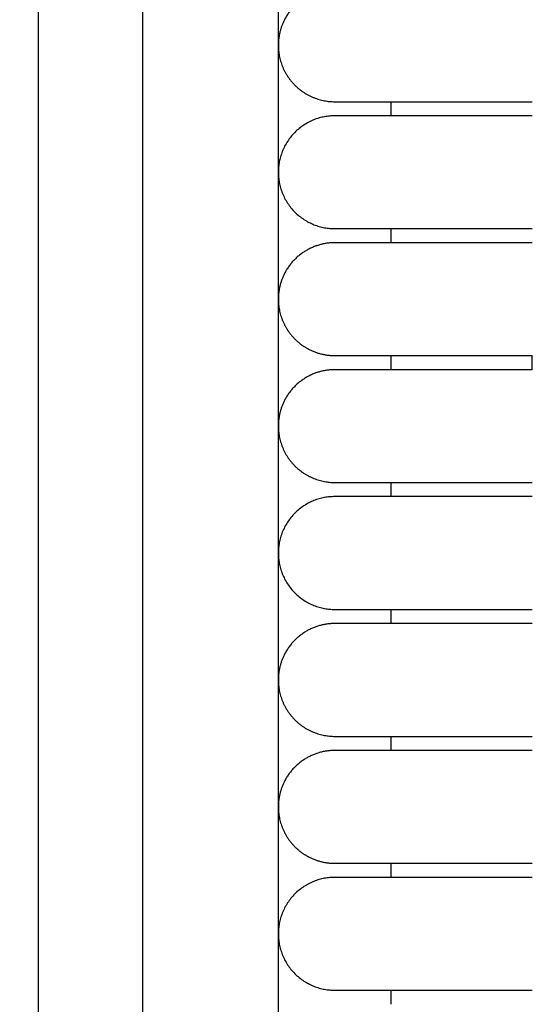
# Model space of a CAD drawing. Header units: millimetres. Extents: x -31695 to -19845, y -5614 to 7253.
# Tile 173 of 256: x -29464 to -29446, y 4676 to 4711. Entities that reach past the tile are written whole.
import ezdxf

# ---------------------------------------------------------------- set-up
doc = ezdxf.new("R2010")
doc.units = ezdxf.units.MM
doc.layers.add('2d', color=7, linetype='Continuous', true_color=0x000000)

msp = doc.modelspace()

# ---------------------------------------------------------------- linework, layer by layer
at = {"layer": '2d', "linetype": 'Continuous', "lineweight": -3}
msp.add_lwpolyline([(-29455.065, 4642.495), (-29455.065, 5407.495)], dxfattribs=at)
for points, knots in [([(-29460.52, 4624.902), (-29460.437, 4626.341), (-29460.368, 4627.78), (-29460.309, 4629.221), (-29460.245, 4630.779), (-29460.193, 4632.338), (-29460.149, 4633.897), (-29460.103, 4635.575), (-29460.065, 4637.252), (-29460.035, 4638.931), (-29460.001, 4640.756), (-29459.976, 4642.581), (-29459.956, 4644.407), (-29459.935, 4646.353), (-29459.92, 4648.299), (-29459.908, 4650.245), (-29459.896, 4652.277), (-29459.889, 4654.31), (-29459.884, 4656.342), (-29459.878, 4658.489), (-29459.876, 4660.636), (-29459.874, 4662.783), (-29459.872, 4666.01), (-29459.872, 4669.236), (-29459.872, 4672.463), (-29459.873, 4682.95), (-29459.873, 4693.438), (-29459.873, 4703.926), (-29459.873, 4715.826), (-29459.873, 4727.727), (-29459.873, 4739.627), (-29459.873, 4752.869), (-29459.873, 4766.11), (-29459.873, 4779.351), (-29459.873, 4793.947), (-29459.873, 4808.544), (-29459.873, 4823.14), (-29459.873, 4854.606), (-29459.873, 4886.071), (-29459.873, 4917.536), (-29459.873, 4950.544), (-29459.873, 4983.553), (-29459.873, 5016.561), (-29459.873, 5049.57), (-29459.873, 5082.578), (-29459.873, 5115.586), (-29459.873, 5131.318), (-29459.873, 5147.051), (-29459.873, 5162.784), (-29459.873, 5178.517), (-29459.873, 5194.251), (-29459.873, 5209.983), (-29459.873, 5217.281), (-29459.873, 5224.579), (-29459.873, 5231.877), (-29459.873, 5239.175), (-29459.873, 5246.473), (-29459.873, 5253.771), (-29459.873, 5259.091), (-29459.873, 5264.412), (-29459.873, 5269.732)], [0, 0, 0, 0, 4.32571, 4.32571, 4.32571, 9.006348, 9.006348, 9.006348, 14.041632, 14.041632, 14.041632, 19.519096, 19.519096, 19.519096, 25.35732, 25.35732, 25.35732, 31.454857, 31.454857, 31.454857, 37.895938, 37.895938, 37.895938, 47.575429, 47.575429, 47.575429, 79.038556, 79.038556, 79.038556, 114.740207, 114.740207, 114.740207, 154.464201, 154.464201, 154.464201, 198.253062, 198.253062, 198.253062, 292.648844, 292.648844, 292.648844, 391.674129, 391.674129, 391.674129, 490.698643, 490.698643, 490.698643, 537.896832, 537.896832, 537.896832, 585.096367, 585.096367, 585.096367, 606.990068, 606.990068, 606.990068, 628.884072, 628.884072, 628.884072, 644.845046, 644.845046, 644.845046, 644.845046]), ([(-29464.231, 4625.082), (-29464.148, 4626.499), (-29464.079, 4627.927), (-29464.02, 4629.346), (-29463.956, 4630.891), (-29463.904, 4632.436), (-29463.86, 4633.982), (-29463.813, 4635.649), (-29463.775, 4637.316), (-29463.744, 4638.984), (-29463.71, 4640.802), (-29463.684, 4642.619), (-29463.663, 4644.437), (-29463.641, 4646.378), (-29463.625, 4648.318), (-29463.613, 4650.259), (-29463.6, 4652.288), (-29463.592, 4654.317), (-29463.586, 4656.346), (-29463.579, 4658.491), (-29463.576, 4660.636), (-29463.574, 4662.782), (-29463.571, 4665.264), (-29463.57, 4667.746), (-29463.57, 4670.228), (-29463.569, 4670.972), (-29463.569, 4671.716), (-29463.569, 4672.46), (-29463.566, 4682.948), (-29463.563, 4693.436), (-29463.561, 4703.924), (-29463.559, 4715.824), (-29463.557, 4727.725), (-29463.555, 4739.626), (-29463.554, 4752.867), (-29463.552, 4766.109), (-29463.551, 4779.35), (-29463.55, 4793.947), (-29463.549, 4808.543), (-29463.548, 4823.14), (-29463.547, 4854.605), (-29463.546, 4886.07), (-29463.546, 4917.536), (-29463.546, 4950.544), (-29463.546, 4983.553), (-29463.546, 5016.561), (-29463.546, 5049.569), (-29463.546, 5082.578), (-29463.546, 5115.586), (-29463.546, 5131.319), (-29463.546, 5147.051), (-29463.547, 5162.784), (-29463.547, 5178.517), (-29463.548, 5194.251), (-29463.549, 5209.984), (-29463.549, 5217.282), (-29463.549, 5224.58), (-29463.55, 5231.878), (-29463.55, 5238.188), (-29463.551, 5244.497), (-29463.551, 5250.807)], [0, 0, 0, 0, 4.271346, 4.271346, 4.271346, 8.910793, 8.910793, 8.910793, 13.915218, 13.915218, 13.915218, 19.369775, 19.369775, 19.369775, 25.191998, 25.191998, 25.191998, 31.279337, 31.279337, 31.279337, 37.714779, 37.714779, 37.714779, 45.161136, 45.161136, 45.161136, 47.392834, 47.392834, 47.392834, 78.857016, 78.857016, 78.857016, 114.55941, 114.55941, 114.55941, 154.283912, 154.283912, 154.283912, 198.073133, 198.073133, 198.073133, 292.469323, 292.469323, 292.469323, 391.494727, 391.494727, 391.494727, 490.51936, 490.51936, 490.51936, 537.717708, 537.717708, 537.717708, 584.917492, 584.917492, 584.917492, 606.811354, 606.811354, 606.811354, 625.740521, 625.740521, 625.740521, 625.740521])]:
    msp.add_open_spline(points, degree=3, knots=knots, dxfattribs=at)
for points, weights in [([(-29453.065, 4711.995), (-29454.29, 4711.995), (-29454.847, 4710.903)], [1, 0.797556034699, 0.874965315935]), ([(-29453.065, 4702.995), (-29454.29, 4702.995), (-29454.847, 4701.903)], [1, 0.797556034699, 0.874965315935]), ([(-29453.973, 4699.213), (-29453.545, 4698.995), (-29453.065, 4698.995)], [0.874965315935, 0.909550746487, 1]), ([(-29446.065, 4698.495), (-29446.065, 4698.712), (-29446.065, 4698.996)], [0.85438590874, 0.850040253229, 0.868378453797]), ([(-29453.065, 4698.495), (-29454.29, 4698.495), (-29454.847, 4697.403)], [1, 0.797556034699, 0.874965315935]), ([(-29453.065, 4689.495), (-29454.29, 4689.495), (-29454.847, 4688.403)], [1, 0.797556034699, 0.874965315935]), ([(-29453.065, 4684.995), (-29454.29, 4684.995), (-29454.847, 4683.903)], [1, 0.797556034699, 0.874965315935]), ([(-29453.973, 4681.213), (-29453.545, 4680.995), (-29453.065, 4680.995)], [0.874965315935, 0.909550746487, 1])]:
    msp.add_rational_spline(points, weights, degree=2, dxfattribs=at)
for points, weights, knots in [([(-29454.847, 4710.903), (-29455.065, 4710.475), (-29455.065, 4709.995), (-29455.065, 4709.167), (-29454.479, 4708.581), (-29453.893, 4707.995), (-29453.065, 4707.995)], [0.874965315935, 0.909550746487, 1, 0.853553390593, 0.853553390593, 0.853553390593, 1], [2.290392, 2.290392, 2.290392, 3.313708, 3.313708, 4.970563, 4.970563, 6.627417, 6.627417, 6.627417]), ([(-29453.065, 4707.995), (-29453.065, 4707.995), (-29451.014, 4707.995), (-29448.964, 4707.995), (-29446.065, 4707.995)], [1, 0.853553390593, 0.853553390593, 0.853553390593, 1], [0, 0, 0, 5.79899, 5.79899, 11.59798, 11.59798, 11.59798]), ([(-29453.065, 4707.495), (-29455.065, 4707.495), (-29455.065, 4705.495), (-29455.065, 4703.495), (-29453.065, 4703.495)], [1, 0.707106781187, 1, 0.707106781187, 1], [6.283185, 6.283185, 6.283185, 9.424778, 9.424778, 12.566371, 12.566371, 12.566371]), ([(-29446.065, 4707.495), (-29448.964, 4707.495), (-29451.014, 4707.495), (-29453.065, 4707.495), (-29453.065, 4707.495)], [1, 0.853553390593, 0.853553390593, 0.853553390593, 1], [0, 0, 0, 5.79899, 5.79899, 11.59798, 11.59798, 11.59798]), ([(-29453.065, 4703.495), (-29453.065, 4703.495), (-29451.014, 4703.495), (-29448.964, 4703.495), (-29446.065, 4703.495)], [1, 0.853553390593, 0.853553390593, 0.853553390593, 1], [0, 0, 0, 5.79899, 5.79899, 11.59798, 11.59798, 11.59798]), ([(-29446.065, 4702.995), (-29448.964, 4702.995), (-29451.014, 4702.995), (-29453.065, 4702.995), (-29453.065, 4702.995)], [1, 0.853553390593, 0.853553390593, 0.853553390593, 1], [0, 0, 0, 5.79899, 5.79899, 11.59798, 11.59798, 11.59798]), ([(-29454.847, 4701.903), (-29455.065, 4701.475), (-29455.065, 4700.995), (-29455.065, 4700.167), (-29454.479, 4699.581), (-29454.255, 4699.357), (-29453.973, 4699.213)], [0.874965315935, 0.909550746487, 1, 0.853553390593, 0.853553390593, 0.853553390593, 0.874965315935], [2.290392, 2.290392, 2.290392, 3.313708, 3.313708, 4.970563, 4.970563, 5.604101, 5.604101, 5.604101]), ([(-29453.065, 4698.995), (-29453.065, 4698.995), (-29451.014, 4698.995), (-29448.964, 4698.995), (-29446.065, 4698.995)], [1, 0.853553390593, 0.853553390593, 0.853553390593, 1], [0, 0, 0, 5.79899, 5.79899, 11.59798, 11.59798, 11.59798]), ([(-29446.065, 4698.495), (-29448.964, 4698.495), (-29451.014, 4698.495), (-29453.065, 4698.495), (-29453.065, 4698.495)], [1, 0.853553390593, 0.853553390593, 0.853553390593, 1], [0, 0, 0, 5.79899, 5.79899, 11.59798, 11.59798, 11.59798]), ([(-29454.847, 4697.403), (-29455.065, 4696.975), (-29455.065, 4696.495), (-29455.065, 4695.667), (-29454.479, 4695.081), (-29453.893, 4694.495), (-29453.065, 4694.495)], [0.874965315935, 0.909550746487, 1, 0.853553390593, 0.853553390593, 0.853553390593, 1], [2.290392, 2.290392, 2.290392, 3.313708, 3.313708, 4.970563, 4.970563, 6.627417, 6.627417, 6.627417]), ([(-29453.065, 4694.495), (-29453.065, 4694.495), (-29451.014, 4694.495), (-29448.964, 4694.495), (-29446.065, 4694.495)], [1, 0.853553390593, 0.853553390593, 0.853553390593, 1], [0, 0, 0, 5.79899, 5.79899, 11.59798, 11.59798, 11.59798]), ([(-29453.065, 4693.995), (-29455.065, 4693.995), (-29455.065, 4691.995), (-29455.065, 4689.995), (-29453.065, 4689.995)], [1, 0.707106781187, 1, 0.707106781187, 1], [6.283185, 6.283185, 6.283185, 9.424778, 9.424778, 12.566371, 12.566371, 12.566371]), ([(-29446.065, 4693.995), (-29448.964, 4693.995), (-29451.014, 4693.995), (-29453.065, 4693.995), (-29453.065, 4693.995)], [1, 0.853553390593, 0.853553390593, 0.853553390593, 1], [0, 0, 0, 5.79899, 5.79899, 11.59798, 11.59798, 11.59798]), ([(-29453.065, 4689.995), (-29453.065, 4689.995), (-29451.014, 4689.995), (-29448.964, 4689.995), (-29446.065, 4689.995)], [1, 0.853553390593, 0.853553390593, 0.853553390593, 1], [0, 0, 0, 5.79899, 5.79899, 11.59798, 11.59798, 11.59798]), ([(-29446.065, 4689.495), (-29448.964, 4689.495), (-29451.014, 4689.495), (-29453.065, 4689.495), (-29453.065, 4689.495)], [1, 0.853553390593, 0.853553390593, 0.853553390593, 1], [0, 0, 0, 5.79899, 5.79899, 11.59798, 11.59798, 11.59798]), ([(-29454.847, 4688.403), (-29455.065, 4687.975), (-29455.065, 4687.495), (-29455.065, 4686.667), (-29454.479, 4686.081), (-29453.893, 4685.495), (-29453.065, 4685.495)], [0.874965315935, 0.909550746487, 1, 0.853553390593, 0.853553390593, 0.853553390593, 1], [2.290392, 2.290392, 2.290392, 3.313708, 3.313708, 4.970563, 4.970563, 6.627417, 6.627417, 6.627417]), ([(-29453.065, 4685.495), (-29453.065, 4685.495), (-29451.014, 4685.495), (-29448.964, 4685.495), (-29446.065, 4685.495)], [1, 0.853553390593, 0.853553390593, 0.853553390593, 1], [0, 0, 0, 5.79899, 5.79899, 11.59798, 11.59798, 11.59798]), ([(-29446.065, 4684.995), (-29448.964, 4684.995), (-29451.014, 4684.995), (-29453.065, 4684.995), (-29453.065, 4684.995)], [1, 0.853553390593, 0.853553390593, 0.853553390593, 1], [0, 0, 0, 5.79899, 5.79899, 11.59798, 11.59798, 11.59798]), ([(-29454.847, 4683.903), (-29455.065, 4683.475), (-29455.065, 4682.995), (-29455.065, 4682.167), (-29454.479, 4681.581), (-29454.255, 4681.357), (-29453.973, 4681.213)], [0.874965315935, 0.909550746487, 1, 0.853553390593, 0.853553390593, 0.853553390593, 0.874965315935], [2.290392, 2.290392, 2.290392, 3.313708, 3.313708, 4.970563, 4.970563, 5.604101, 5.604101, 5.604101]), ([(-29453.065, 4680.995), (-29453.065, 4680.995), (-29451.014, 4680.995), (-29448.964, 4680.995), (-29446.065, 4680.995)], [1, 0.853553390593, 0.853553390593, 0.853553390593, 1], [0, 0, 0, 5.79899, 5.79899, 11.59798, 11.59798, 11.59798]), ([(-29453.065, 4680.495), (-29455.065, 4680.495), (-29455.065, 4678.495), (-29455.065, 4676.495), (-29453.065, 4676.495)], [1, 0.707106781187, 1, 0.707106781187, 1], [6.283185, 6.283185, 6.283185, 9.424778, 9.424778, 12.566371, 12.566371, 12.566371]), ([(-29446.065, 4680.495), (-29448.964, 4680.495), (-29451.014, 4680.495), (-29453.065, 4680.495), (-29453.065, 4680.495)], [1, 0.853553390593, 0.853553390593, 0.853553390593, 1], [0, 0, 0, 5.79899, 5.79899, 11.59798, 11.59798, 11.59798]), ([(-29453.065, 4676.495), (-29453.065, 4676.495), (-29451.014, 4676.495), (-29448.964, 4676.495), (-29446.065, 4676.495)], [1, 0.853553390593, 0.853553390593, 0.853553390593, 1], [0, 0, 0, 5.79899, 5.79899, 11.59798, 11.59798, 11.59798])]:
    msp.add_rational_spline(points, weights, degree=2, knots=knots, dxfattribs=at)
for points in [[(-29451.065, 4707.495), (-29451.065, 4707.745), (-29451.065, 4707.995)], [(-29451.065, 4702.995), (-29451.065, 4703.245), (-29451.065, 4703.495)], [(-29451.065, 4698.495), (-29451.065, 4698.745), (-29451.065, 4698.995)], [(-29451.065, 4693.995), (-29451.065, 4694.245), (-29451.065, 4694.495)], [(-29451.065, 4689.495), (-29451.065, 4689.745), (-29451.065, 4689.995)], [(-29451.065, 4684.995), (-29451.065, 4685.245), (-29451.065, 4685.495)], [(-29451.065, 4680.495), (-29451.065, 4680.745), (-29451.065, 4680.995)], [(-29451.065, 4675.995), (-29451.065, 4676.245), (-29451.065, 4676.495)]]:
    msp.add_open_spline(points, degree=2, dxfattribs=at)

doc.saveas('drawing.dxf')
